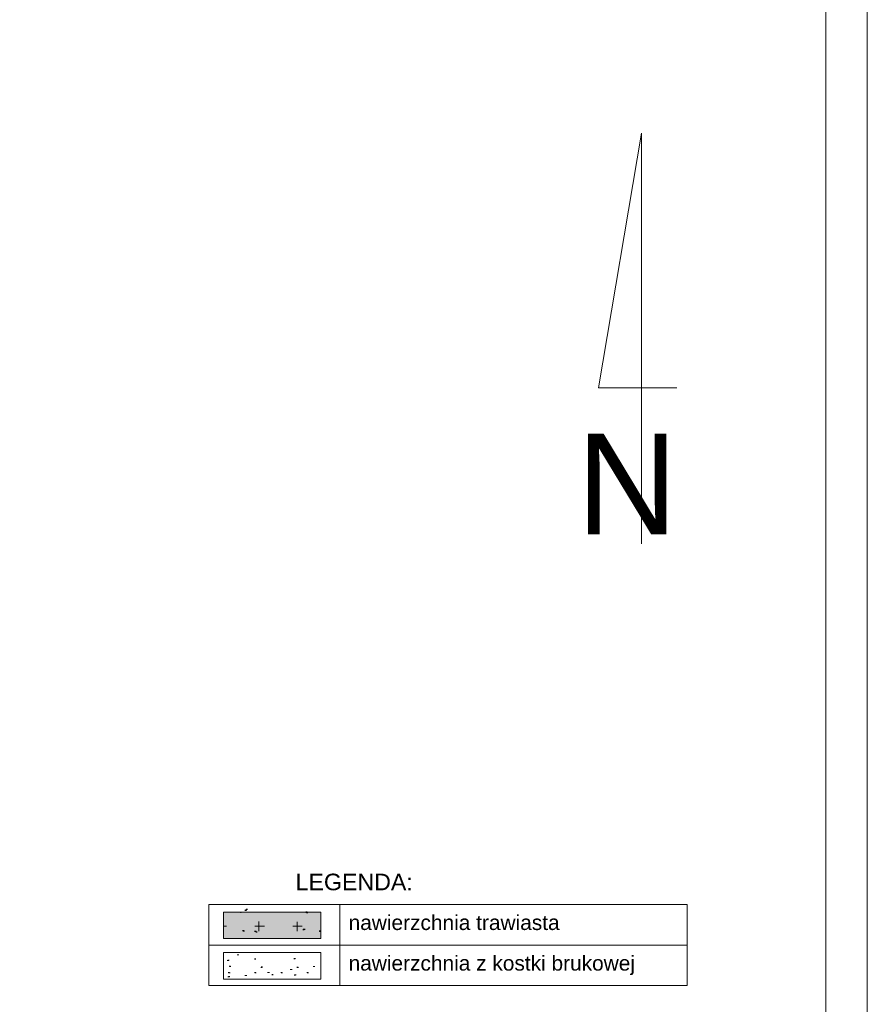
# Model space of a CAD drawing. Header units: metres. Extents: x -0.21 to 0.92, y -0.3 to 0.33.
# Tile 14 of 16: x 0.54 to 0.65, y -0.19 to -0.07. Entities that reach past the tile are written whole.
import ezdxf

# ---------------------------------------------------------------- set-up
doc = ezdxf.new("R2010")
doc.units = ezdxf.units.M
doc.header["$LTSCALE"] = 0.0127
doc.layers.add('Design Layer-1', color=7, linetype='Continuous')
doc.layers.add('nawodnienie', color=7, linetype='Continuous')
doc.styles.add('Arial', font='arial.ttf')

# ---------------------------------------------------------------- blocks, each defined once
blk = doc.blocks.new('Group-24-1')
at = {"color": 7, "linetype": 'Continuous', "lineweight": 5, "transparency": 33554687}
for p, q in [((270.888, -23.953), (270.888, -36.32)), ((272.188, -28.653), (269.825, -28.653)), ((270.888, -36.32), (272.188, -28.653))]:
    blk.add_line(p, q, dxfattribs=at)
at = {"color": 7, "transparency": 33554687, "insert": (269.796, -24.238), "char_height": 3.032, "attachment_point": 1, "line_spacing_factor": 0.96736, "style": 'Arial'}
blk.add_mtext('N', dxfattribs=at)

msp = doc.modelspace()

# ---------------------------------------------------------------- hatches: boundary and pattern name
at = {"layer": 'Design Layer-1', "linetype": 'Continuous', "lineweight": 30, "true_color": 0x636466, "transparency": 33554687}
h = msp.add_hatch(dxfattribs=at)
h.set_pattern_fill('AR-SAND_1', color=251, style=0, pattern_type=2)
h.set_pattern_definition([(37.5, (13118.3633686, 11347.033195), (-0.0001600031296, 0.0048941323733), [2e-05, -0.0122863]), (37.5, (13118.3634468, 11347.033255), (-0.0001600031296, 0.0048941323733), [2e-05, -0.0122863]), (37.5, (13118.363447, 11347.033255), (-0.0001600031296, 0.0048941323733), [2e-05, -0.0122863]), (37.5, (13118.3635346, 11347.0333223), (-0.0001600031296, 0.0048941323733), [2e-05, -0.0122863]), (37.5, (13118.363535, 11347.0333226), (-0.0001600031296, 0.0048941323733), [2e-05, -0.0122863]), (7.5, (13118.3633686, 11347.033195), (0.0044952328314, 0.0071682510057), [2e-05, -0.0068761]), (7.5, (13118.3634215, 11347.033202), (0.0044952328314, 0.0071682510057), [2e-05, -0.0068761]), (7.5, (13118.363422, 11347.033202), (0.0044952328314, 0.0071682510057), [2e-05, -0.0068761]), (7.5, (13118.36351, 11347.0332135), (0.0044952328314, 0.0071682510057), [2e-05, -0.0068761]), (7.5, (13118.363511, 11347.0332136), (0.0044952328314, 0.0071682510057), [2e-05, -0.0068761]), (327.5, (13118.3602444, 11347.033195), (0.0079099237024, 1.43718468e-05), [2e-05, -0.011791]), (327.5, (13118.360272, 11347.0331773), (0.0079099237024, 1.43718468e-05), [2e-05, -0.011791]), (327.5, (13118.3602724, 11347.033177), (0.0079099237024, 1.43718468e-05), [2e-05, -0.011791]), (327.5, (13118.360371, 11347.0331143), (0.0079099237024, 1.43718468e-05), [2e-05, -0.011791]), (327.5, (13118.3603712, 11347.033114), (0.0079099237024, 1.43718468e-05), [2e-05, -0.011791]), (317.5, (13118.3602444, 11347.033195), (0.0076355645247, 0.0022292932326), [2e-05, -0.0070412]), (317.5, (13118.3602566, 11347.0331836), (0.0076355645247, 0.0022292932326), [2e-05, -0.0070412]), (317.5, (13118.360257, 11347.033183), (0.0076355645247, 0.0022292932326), [2e-05, -0.0070412]), (317.5, (13118.3603135, 11347.0331315), (0.0076355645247, 0.0022292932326), [2e-05, -0.0070412]), (317.5, (13118.360314, 11347.033131), (0.0076355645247, 0.0022292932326), [2e-05, -0.0070412])])
h.paths.add_polyline_path([(0.56745, -0.17701), (0.56745, -0.18021), (0.57917, -0.18021), (0.57917, -0.17701)])
at = {"layer": 'Design Layer-1', "linetype": 'Continuous', "lineweight": 0, "true_color": 0xe2e6cf, "transparency": 33554687}
msp.add_hatch(color=254, dxfattribs=at).paths.add_polyline_path([(0.56745, -0.17779), (0.56745, -0.18099), (0.57917, -0.18099), (0.57917, -0.17779)])
at = {"layer": 'Design Layer-1', "linetype": 'Continuous', "lineweight": 9, "true_color": 0x00ff00, "transparency": 33554687}
h = msp.add_hatch(dxfattribs=at)
h.set_pattern_fill('CROSS_1', color=3, style=0, pattern_type=2)
h.set_pattern_definition([(0, (-0.466659, -0.005816), (0.002286, 0.002286), [0.001143, -0.003429]), (90, (-0.4660874, -0.0063876), (-0.002286, 0.002286), [0.001143, -0.003429])])
h.paths.add_polyline_path([(0.56745, -0.17779), (0.57917, -0.17779), (0.57917, -0.18099), (0.56745, -0.18099)])
at = {"layer": 'Design Layer-1', "linetype": 'Continuous', "lineweight": 9, "true_color": 0xff00ff, "transparency": 33554687}
h = msp.add_hatch(dxfattribs=at)
h.set_pattern_fill('AR-SAND', color=6, style=0, pattern_type=2)
h.set_pattern_definition([(37.5, (-0.466659, -0.0062336), (-6.40013e-05, 0.001957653), [2e-05, -0.00490252]), (37.5, (-0.4666274, -0.0062094), (-6.40013e-05, 0.001957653), [2e-05, -0.00490252]), (37.5, (-0.466627, -0.0062091), (-6.40013e-05, 0.001957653), [2e-05, -0.00490252]), (37.5, (-0.4665918, -0.006182), (-6.40013e-05, 0.001957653), [2e-05, -0.00490252]), (37.5, (-0.4665914, -0.0061818), (-6.40013e-05, 0.001957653), [2e-05, -0.00490252]), (7.5, (-0.466659, -0.0062336), (0.001798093, 0.0028673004), [2e-05, -0.00273844]), (7.5, (-0.4666375, -0.0062308), (0.001798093, 0.0028673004), [2e-05, -0.00273844]), (7.5, (-0.466637, -0.0062307), (0.001798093, 0.0028673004), [2e-05, -0.00273844]), (7.5, (-0.4666014, -0.006226), (0.001798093, 0.0028673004), [2e-05, -0.00273844]), (7.5, (-0.466601, -0.006226), (0.001798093, 0.0028673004), [2e-05, -0.00273844]), (327.5, (-0.4679086, -0.0062336), (0.0031639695, 5.7487e-06), [2e-05, -0.0047044]), (327.5, (-0.4678973, -0.0062408), (0.0031639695, 5.7487e-06), [2e-05, -0.0047044]), (327.5, (-0.4678969, -0.006241), (0.0031639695, 5.7487e-06), [2e-05, -0.0047044]), (327.5, (-0.4678573, -0.0062663), (0.0031639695, 5.7487e-06), [2e-05, -0.0047044]), (327.5, (-0.4678568, -0.0062666), (0.0031639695, 5.7487e-06), [2e-05, -0.0047044]), (317.5, (-0.4679086, -0.0062336), (0.003054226, 0.000891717), [2e-05, -0.00280448]), (317.5, (-0.4679035, -0.0062383), (0.003054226, 0.000891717), [2e-05, -0.00280448]), (317.5, (-0.467903, -0.0062386), (0.003054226, 0.000891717), [2e-05, -0.00280448]), (317.5, (-0.4678803, -0.0062595), (0.003054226, 0.000891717), [2e-05, -0.00280448]), (317.5, (-0.46788, -0.00626), (0.003054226, 0.000891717), [2e-05, -0.00280448])])
h.paths.add_polyline_path([(0.56745, -0.18268), (0.56745, -0.18588), (0.57917, -0.18588), (0.57917, -0.18268)])

# ---------------------------------------------------------------- linework, layer by layer
at = {"layer": 'Design Layer-1', "color": 7, "linetype": 'Continuous', "lineweight": 5, "transparency": 33554687, "flags": 128}
msp.add_lwpolyline([(0.22491, 0.29817), (0.22491, -0.29601), (0.64503, -0.29601), (0.64503, 0.29817), (0.22491, 0.29817)], dxfattribs=at)
at = {"layer": 'Design Layer-1', "color": 7, "linetype": 'Continuous', "lineweight": 18, "transparency": 33554687, "flags": 128}
msp.add_lwpolyline([(0.22991, 0.29317), (0.22991, -0.291), (0.64003, -0.291), (0.64003, 0.29317)], close=True, dxfattribs=at)
at = {"layer": 'Design Layer-1', "color": 7, "linetype": 'Continuous', "lineweight": 20, "transparency": 33554687, "flags": 128}
for points in [[(0.56567, -0.17688), (0.58148, -0.17688), (0.58148, -0.18177), (0.56567, -0.18177)], [(0.58148, -0.17688), (0.62334, -0.17688), (0.62334, -0.18177), (0.58148, -0.18177)], [(0.56567, -0.18177), (0.58148, -0.18177), (0.58148, -0.18665), (0.56567, -0.18665)], [(0.58148, -0.18177), (0.62334, -0.18177), (0.62334, -0.18665), (0.58148, -0.18665)]]:
    msp.add_lwpolyline(points, close=True, dxfattribs=at)
at = {"layer": 'Design Layer-1', "color": 3, "linetype": 'Continuous', "lineweight": 18, "true_color": 0x00ff00, "transparency": 33554687, "flags": 128}
msp.add_lwpolyline([(0.56745, -0.17779), (0.57917, -0.17779), (0.57917, -0.18099), (0.56745, -0.18099)], close=True, dxfattribs=at)
at = {"layer": 'Design Layer-1', "color": 6, "linetype": 'Continuous', "lineweight": 15, "true_color": 0xff00ff, "transparency": 33554687, "flags": 128}
msp.add_lwpolyline([(0.56745, -0.18268), (0.57917, -0.18268), (0.57917, -0.18588), (0.56745, -0.18588)], close=True, dxfattribs=at)

# ---------------------------------------------------------------- block references
at = {"layer": 'nawodnienie', "color": 7, "transparency": 33554687, "xscale": 0.004, "yscale": 0.004, "zscale": 0.004, "rotation": 180}
msp.add_blockref('Group-24-1', (1.70139, -0.22923), dxfattribs=at)

# ---------------------------------------------------------------- texts
at = {"layer": 'Design Layer-1', "color": 7, "transparency": 33554687, "attachment_point": 1, "line_spacing_factor": 1.004016, "style": 'Arial'}
for s, insert, char_height, width in [('LEGENDA:', (0.57613, -0.17317), 0.002, 0.0161931), ('nawierzchnia trawiasta', (0.58252, -0.17816), 0.0018, 0.0339398), ('nawierzchnia z kostki brukowej', (0.58252, -0.18305), 0.0018, 0.046102)]:
    msp.add_mtext(s, dxfattribs=dict(at, insert=insert, char_height=char_height, width=width))

doc.saveas('drawing.dxf')
